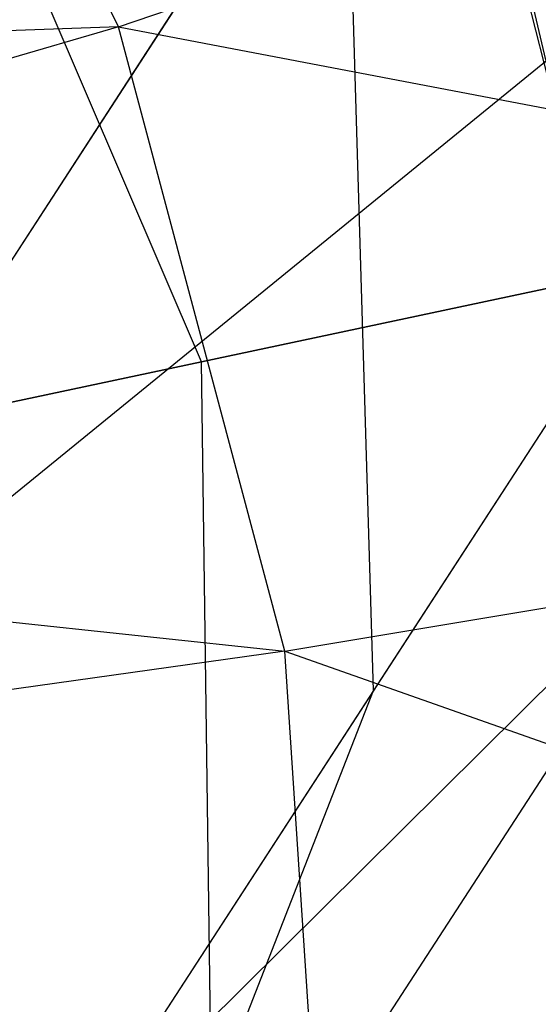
# Model space of a CAD drawing. Extents: x 1.6 to 24.9, y -15.7 to 0.
# Tile 89 of 246: x 5.959 to 6.061, y -11.815 to -11.621. Entities that reach past the tile are written whole.
import ezdxf

# ---------------------------------------------------------------- set-up
doc = ezdxf.new("R2010")
doc.units = 0
doc.header["$LTSCALE"] = 2.54
doc.layers.get('0').update_dxf_attribs({"color": 13, "linetype": 'CONTINUOUS'})

# ---------------------------------------------------------------- blocks, each defined once
blk = doc.blocks.new('ARES-203-D_STL')
at = {"color": 0}
for p, q in [((5.99498, -11.68819, 9.81939), (5.91027, -11.49101, 9.81939)), ((5.99498, -11.68819, 9.81939), (5.91027, -11.49101, 9.81939)), ((5.99498, -11.68819, 10.2524), (5.91027, -11.49101, 10.2524)), ((5.99498, -11.68819, 10.2524), (5.91027, -11.49101, 10.2524)), ((5.97859, -11.62209, 22.20734), (5.92193, -11.50707, 22.20733)), ((5.97859, -11.62209, 22.20734), (5.92193, -11.50707, 22.20733)), ((5.97859, -11.62209, 22.20734), (6.27252, -11.52151, 21.5165)), ((5.97859, -11.62209, 22.20734), (6.27252, -11.52151, 21.5165)), ((6.09608, -11.761, 9.69022), (6.03846, -11.53411, 9.67566)), ((6.09608, -11.761, 9.69022), (6.03846, -11.53411, 9.67566)), ((6.09677, -11.77351, 9.44101), (6.04352, -11.54534, 9.42641)), ((6.09677, -11.77351, 9.44101), (6.04352, -11.54534, 9.42641)), ((6.16199, -11.54813, 4.67706), (5.89299, -11.76734, 4.93005)), ((6.16199, -11.54813, 4.67706), (5.89299, -11.76734, 4.93005)), ((6.16199, -11.54813, 4.67706), (5.96862, -11.84591, 5.34529)), ((6.16199, -11.54813, 4.67706), (5.96862, -11.84591, 5.34529)), ((6.15565, -11.55791, 5.49605), (6.02889, -11.75309, 6.15483)), ((6.15565, -11.55791, 5.49605), (6.02889, -11.75309, 6.15483)), ((6.02335, -11.56659, 6.19655), (5.95337, -11.67435, 6.85946)), ((6.02335, -11.56659, 6.19655), (5.95337, -11.67435, 6.85946)), ((6.02889, -11.75309, 6.15483), (6.02335, -11.56659, 6.19655)), ((6.02889, -11.75309, 6.15483), (6.02335, -11.56659, 6.19655)), ((5.99967, -11.60307, 4.59231), (5.89299, -11.76734, 4.93005)), ((5.99967, -11.60307, 4.59231), (5.89299, -11.76734, 4.93005)), ((5.97859, -11.62209, 22.20734), (5.64166, -11.63368, 22.85134)), ((5.97859, -11.62209, 22.20734), (5.64166, -11.63368, 22.85134)), ((5.97859, -11.62209, 22.20734), (5.67659, -11.70956, 22.85151)), ((5.97859, -11.62209, 22.20734), (5.67659, -11.70956, 22.85151)), ((6.01138, -11.74527, 22.20735), (5.97859, -11.62209, 22.20734)), ((5.97859, -11.62209, 22.20734), (6.33899, -11.69088, 21.51656)), ((5.97859, -11.62209, 22.20734), (6.33899, -11.69088, 21.51656)), ((6.01138, -11.74527, 22.20735), (5.97859, -11.62209, 22.20734)), ((5.99498, -11.68819, 9.81939), (6.08449, -11.66916, 9.9109)), ((5.99498, -11.68819, 9.81939), (6.08449, -11.66916, 9.9109)), ((6.08449, -11.66916, 10.1609), (5.99498, -11.68819, 10.2524)), ((6.08449, -11.66916, 10.1609), (5.99498, -11.68819, 10.2524)), ((5.87271, -11.71417, 9.7859), (5.99498, -11.68819, 9.81939)), ((5.87271, -11.71417, 9.7859), (5.99498, -11.68819, 9.81939)), ((5.99498, -11.68819, 10.2524), (5.87271, -11.71417, 10.2859)), ((5.99498, -11.68819, 10.2524), (5.87271, -11.71417, 10.2859)), ((5.99779, -11.90277, 9.81939), (5.99498, -11.68819, 9.81939)), ((5.99779, -11.90277, 9.81939), (5.99498, -11.68819, 9.81939)), ((5.99779, -11.90277, 10.2524), (5.99498, -11.68819, 10.2524)), ((5.99779, -11.90277, 10.2524), (5.99498, -11.68819, 10.2524)), ((6.01138, -11.74527, 22.20735), (6.33899, -11.69088, 21.51656)), ((6.01138, -11.74527, 22.20735), (6.33899, -11.69088, 21.51656)), ((5.67659, -11.70956, 22.85151), (6.01138, -11.74527, 22.20735)), ((5.67659, -11.70956, 22.85151), (6.01138, -11.74527, 22.20735)), ((6.09341, -11.72222, 5.42067), (5.96162, -11.92516, 6.10563)), ((6.09341, -11.72222, 5.42067), (5.96162, -11.92516, 6.10563)), ((5.96862, -11.84591, 5.34529), (6.09341, -11.72222, 5.42067)), ((5.96862, -11.84591, 5.34529), (6.09341, -11.72222, 5.42067)), ((6.01138, -11.74527, 22.20735), (5.69594, -11.78987, 22.85162)), ((6.01138, -11.74527, 22.20735), (5.69594, -11.78987, 22.85162)), ((6.01968, -11.87175, 22.20736), (6.01138, -11.74527, 22.20735)), ((6.01138, -11.74527, 22.20735), (6.37159, -11.87265, 21.51658)), ((6.01138, -11.74527, 22.20735), (6.37159, -11.87265, 21.51658)), ((6.01968, -11.87175, 22.20736), (6.01138, -11.74527, 22.20735)), ((6.02889, -11.75309, 6.15483), (5.95647, -11.86461, 6.84085)), ((6.02889, -11.75309, 6.15483), (5.95647, -11.86461, 6.84085)), ((5.96162, -11.92516, 6.10563), (6.02889, -11.75309, 6.15483)), ((5.96162, -11.92516, 6.10563), (6.02889, -11.75309, 6.15483))]:
    blk.add_line(p, q, dxfattribs=at)

msp = doc.modelspace()

# ---------------------------------------------------------------- block references
at = {"color": 0}
msp.add_blockref('ARES-203-D_STL', (0, 0), dxfattribs=at)

doc.saveas('drawing.dxf')
